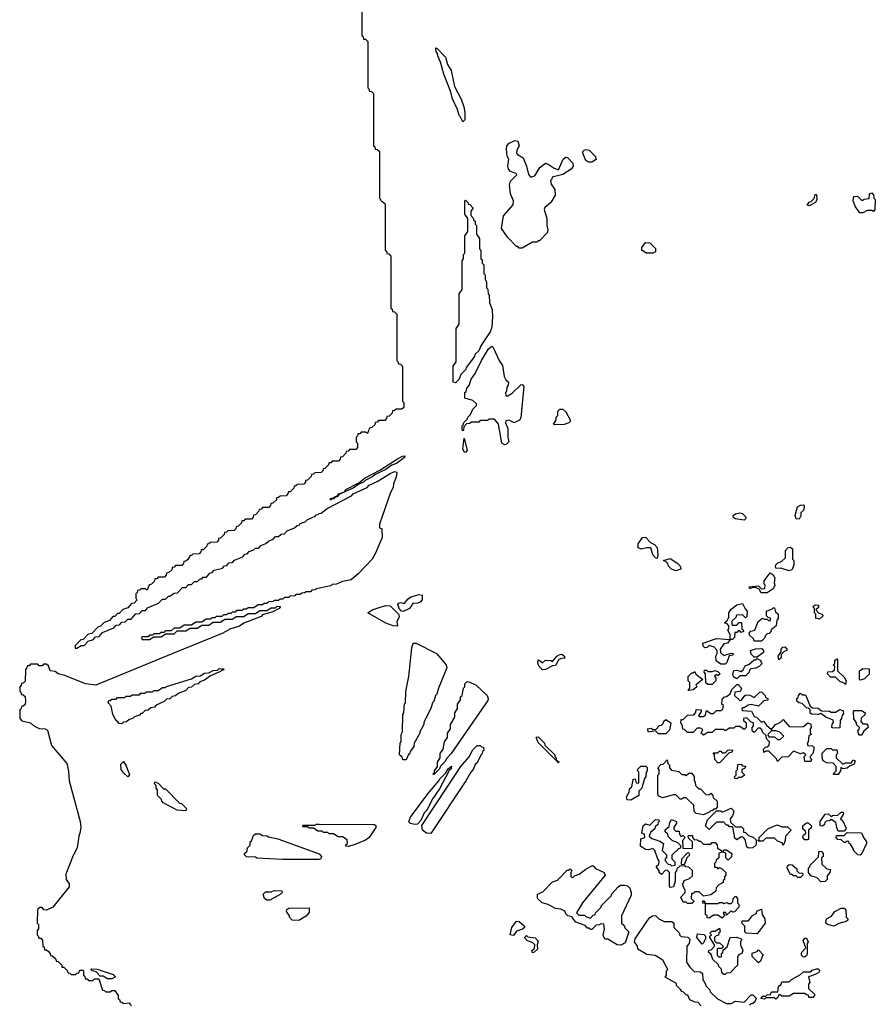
# Model space of a CAD drawing. Extents: x 2708302 to 2968450, y 494490 to 722710.
# Tile 27 of 256: x 2775630 to 2781530, y 610845 to 617635. Entities that reach past the tile are written whole.
import ezdxf

# ---------------------------------------------------------------- set-up
doc = ezdxf.new("R2010")
doc.units = 0

msp = doc.modelspace()

# ---------------------------------------------------------------- linework, layer by layer
at = {"layer": '0CON20XD'}
for points in [[(2777990, 617885), (2777990, 617525), (2777998.3, 617518.3), (2778001.7, 617501.7), (2778015, 617500), (2778030, 617485), (2778030, 617165), (2778038.3, 617158.3), (2778041.7, 617141.7), (2778055, 617140), (2778070, 617125), (2778070, 616765), (2778078.3, 616758.3), (2778081.7, 616741.7), (2778095, 616740), (2778110, 616725), (2778110, 616405), (2778118.3, 616398.3), (2778120, 616385), (2778135, 616380), (2778150, 616365), (2778150, 616045), (2778158.3, 616038.3), (2778161.7, 616021.7), (2778175, 616020), (2778190, 616005), (2778190, 615645), (2778198.3, 615638.3), (2778201.7, 615621.7), (2778215, 615620), (2778230, 615605), (2778230, 615285), (2778238.3, 615278.3), (2778241.7, 615261.7), (2778255, 615260), (2778270, 615245), (2778270, 615005), (2778280, 614995), (2778278.3, 614961.7), (2778265, 614950), (2778225, 614950), (2778215, 614940), (2778201.7, 614938.3), (2778198.3, 614921.7), (2778178.3, 614901.7), (2778161.7, 614898.3), (2778160, 614885), (2778148.3, 614871.7), (2778105, 614870), (2778095, 614860), (2778081.7, 614858.3), (2778078.3, 614841.7), (2778058.3, 614821.7), (2778041.7, 614818.3), (2778028.3, 614781.7), (2778015, 614790), (2777985, 614790), (2777975, 614780), (2777961.7, 614778.3), (2777960, 614765), (2777950, 614755), (2777950, 614725), (2777960, 614715), (2777960, 614685), (2777948.3, 614671.7), (2777905, 614670), (2777895, 614660), (2777881.7, 614658.3), (2777880, 614645), (2777855, 614620), (2777841.7, 614618.3), (2777840, 614605), (2777828.3, 614591.7), (2777785, 614590), (2777775, 614580), (2777761.7, 614578.3), (2777760, 614565), (2777735, 614540), (2777721.7, 614538.3), (2777720, 614525), (2777708.3, 614511.7), (2777665, 614510), (2777655, 614500), (2777641.7, 614498.3), (2777640, 614485), (2777615, 614460), (2777601.7, 614458.3), (2777600, 614445), (2777588.3, 614431.7), (2777545, 614430), (2777535, 614420), (2777521.7, 614418.3), (2777520, 614405), (2777495, 614380), (2777481.7, 614378.3), (2777480, 614365), (2777468.3, 614351.7), (2777425, 614350), (2777415, 614340), (2777401.7, 614338.3), (2777400, 614325), (2777375, 614300), (2777361.7, 614298.3), (2777360, 614285), (2777348.3, 614271.7), (2777305, 614270), (2777295, 614260), (2777281.7, 614258.3), (2777280, 614245), (2777255, 614220), (2777241.7, 614218.3), (2777240, 614205), (2777228.3, 614191.7), (2777185, 614190), (2777175, 614180), (2777161.7, 614178.3), (2777160, 614165), (2777135, 614140), (2777121.7, 614138.3), (2777120, 614125), (2777108.3, 614111.7), (2777065, 614110), (2777055, 614100), (2777041.7, 614098.3), (2777040, 614085), (2777015, 614060), (2777001.7, 614058.3), (2777000, 614045), (2776988.3, 614031.7), (2776945, 614030), (2776935, 614020), (2776921.7, 614018.3), (2776920, 614005), (2776895, 613980), (2776881.7, 613978.3), (2776880, 613965), (2776868.3, 613951.7), (2776825, 613950), (2776815, 613940), (2776805, 613940), (2776788.3, 613911.7), (2776775, 613900), (2776761.7, 613898.3), (2776760, 613885), (2776748.3, 613871.7), (2776705, 613870), (2776695, 613860), (2776681.7, 613858.3), (2776678.3, 613841.7), (2776658.3, 613821.7), (2776641.7, 613818.3), (2776640, 613805), (2776628.3, 613791.7), (2776585, 613790), (2776575, 613780), (2776561.7, 613778.3), (2776558.3, 613761.7), (2776538.3, 613741.7), (2776521.7, 613738.3), (2776508.3, 613701.7), (2776495, 613710), (2776465, 613710), (2776455, 613700), (2776441.7, 613698.3), (2776440, 613685), (2776430, 613675), (2776430, 613645), (2776438.3, 613631.7), (2776418.3, 613611.7), (2776401.7, 613608.3), (2776375, 613580), (2776341.7, 613568.3), (2776315, 613540), (2776305, 613540), (2776285, 613520), (2776271.7, 613518.3), (2776248.3, 613491.7), (2776211.7, 613478.3), (2776188.3, 613451.7), (2776171.7, 613448.3), (2776128.3, 613401.7), (2776101.7, 613398.3), (2776068.3, 613361.7), (2776051.7, 613358.3), (2776011.7, 613318.3), (2776011.7, 613301.7), (2776025, 613300), (2776055, 613320), (2776075, 613320), (2776101.7, 613348.3), (2776138.3, 613361.7), (2776151.7, 613378.3), (2776178.3, 613381.7), (2776201.7, 613408.3), (2776278.3, 613441.7), (2776295, 613460), (2776318.3, 613461.7), (2776335, 613480), (2776358.3, 613481.7), (2776375, 613500), (2776398.3, 613501.7), (2776431.7, 613538.3), (2776455, 613540), (2776475, 613560), (2776498.3, 613561.7), (2776511.7, 613578.3), (2776588.3, 613611.7), (2776615, 613640), (2776635, 613640), (2776655, 613660), (2776665, 613660), (2776695, 613680), (2776718.3, 613681.7), (2776751.7, 613718.3), (2776775, 613720), (2776795, 613740), (2776815, 613740), (2776835, 613760), (2776855, 613760), (2776875, 613780), (2776885, 613780), (2776895, 613790), (2776918.3, 613791.7), (2776941.7, 613818.3), (2776958.3, 613821.7), (2776971.7, 613838.3), (2777028.3, 613851.7), (2777041.7, 613868.3), (2777058.3, 613871.7), (2777071.7, 613888.3), (2777098.3, 613891.7), (2777111.7, 613908.3), (2777168.3, 613931.7), (2777181.7, 613948.3), (2777198.3, 613951.7), (2777211.7, 613968.3), (2777245, 613980), (2777255, 613990), (2777278.3, 613991.7), (2777291.7, 614008.3), (2777328.3, 614021.7), (2777345, 614040), (2777378.3, 614051.7), (2777395, 614070), (2777415, 614070), (2777433, 614087), (2777455, 614090), (2777475, 614110), (2777525, 614130), (2777543, 614147), (2777558.3, 614151.7), (2777565, 614160), (2777598.3, 614171.7), (2777613, 614187), (2777668.3, 614211.7), (2777675, 614220), (2777688.3, 614221.7), (2777695, 614230), (2777708.3, 614231.7), (2777750, 614265), (2777918.3, 614351.7), (2777930, 614365), (2778025, 614410), (2778040, 614425), (2778095, 614450), (2778183.9, 614506.1), (2778215, 614520), (2778230, 614515), (2778225, 614480), (2778206.7, 614435), (2778205, 614410), (2778187.5, 614375), (2778110, 614155), (2778111.7, 614131.7), (2778127.5, 614125), (2778128.8, 614065), (2778083.8, 613955), (2778060, 613915), (2777966.7, 613815), (2777915, 613773.3), (2777855, 613760), (2777815, 613742.5), (2777785, 613740), (2777775, 613730), (2777675, 613710), (2777667, 613703), (2777645, 613700), (2777635, 613690), (2777605, 613690), (2777595, 613682.5)], [(2778685, 616930), (2778668.3, 616968.3), (2778660, 616975), (2778650, 617015), (2778615, 617090), (2778601.7, 617141.7), (2778555, 617260), (2778531.7, 617341.7), (2778512.5, 617385), (2778511.7, 617401.7), (2778502.5, 617415), (2778500, 617435), (2778505, 617440), (2778567, 617377), (2778580, 617325), (2778606, 617285), (2778628, 617175), (2778675, 617087.5), (2778692.5, 617035), (2778700, 616995), (2778700, 616945), (2778685, 616930)], [(2779095, 616060), (2779075, 616060), (2779065, 616070), (2779055, 616070), (2778993.3, 616135), (2778953.3, 616195), (2778967.3, 616282.7), (2779032.5, 616357.5), (2779036, 616385), (2779014.5, 616434.5), (2779008.1, 616495), (2779015, 616521.2), (2779057.5, 616565), (2779052.5, 616575), (2779015, 616587.1), (2779000, 616605), (2778995.6, 616625), (2779004, 616674), (2778991.9, 616695), (2778985.7, 616745), (2778989.2, 616765), (2779005, 616783.8), (2779045, 616802.5), (2779065, 616796.7), (2779074.2, 616765), (2779058.8, 616735), (2779056.2, 616715), (2779062.5, 616705), (2779102.3, 616682.3), (2779125.6, 616625), (2779137.9, 616567.9), (2779155, 616550), (2779181.3, 616558.7), (2779215.8, 616615), (2779255, 616645.6), (2779281.2, 616635), (2779315, 616610), (2779345, 616600), (2779377, 616673), (2779395, 616687.5), (2779407.5, 616685), (2779443.3, 616645), (2779446.2, 616625), (2779433.3, 616605), (2779375, 616567.5), (2779301.7, 616548.3), (2779300, 616535), (2779290, 616525), (2779295, 616500), (2779320.8, 616465), (2779321.4, 616425), (2779292.5, 616375), (2779250.4, 616339.6), (2779245.5, 616325), (2779265.5, 616265), (2779265.6, 616215.6), (2779272.5, 616185), (2779267.5, 616165), (2779215, 616110), (2779205, 616110), (2779195, 616100), (2779165, 616100), (2779095, 616060)], [(2779575, 616652.5), (2779555, 616653.3), (2779534, 616665), (2779514, 616715), (2779514, 616725), (2779523.3, 616735), (2779535, 616739.2), (2779556.7, 616735), (2779597.5, 616695), (2779605, 616670), (2779575, 616652.5)], [(2781075, 616352.5), (2781060, 616355), (2781075, 616376.7), (2781088.3, 616381.7), (2781108.3, 616401.7), (2781115, 616430), (2781125, 616430), (2781126.7, 616395), (2781116.7, 616375), (2781075, 616352.5)], [(2781445, 616303.3), (2781423.6, 616303.6), (2781393.3, 616345), (2781377.5, 616385), (2781382.5, 616415), (2781407, 616417), (2781435, 616390), (2781445, 616390), (2781453, 616397), (2781488.3, 616401.7), (2781490, 616435), (2781505, 616440), (2781518.3, 616428.3), (2781520, 616405), (2781530, 616395), (2781527.5, 616325), (2781517, 616313), (2781505, 616320), (2781475, 616320), (2781445, 616303.3)], [(2778635, 615130), (2778620, 615135), (2778620, 615245), (2778640, 615275), (2778640, 615505), (2778660, 615535), (2778660, 615745), (2778680, 615775), (2778680, 615975), (2778690, 615985), (2778690, 616015), (2778700, 616025), (2778700, 616145), (2778720, 616175), (2778720, 616265), (2778700, 616295), (2778700, 616385), (2778705, 616390), (2778720, 616375), (2778721.7, 616361.7), (2778735, 616360), (2778756.7, 616335), (2778740, 616315), (2778740, 616285), (2778760, 616265), (2778760, 616255), (2778770, 616245), (2778770, 616225), (2778780, 616215), (2778780, 616155), (2778800, 616125), (2778800, 616055), (2778810, 616045), (2778810, 615985), (2778818.3, 615978.3), (2778820, 615955), (2778830, 615945), (2778830, 615885), (2778840, 615875), (2778840, 615845), (2778850, 615825), (2778850, 615785), (2778857, 615777), (2778860, 615745), (2778867.5, 615735), (2778870, 615685), (2778887.5, 615635), (2778890, 615585), (2778886, 615515), (2778875, 615482.5), (2778810, 615385), (2778795, 615352.5), (2778771.7, 615328.3), (2778765, 615310), (2778711.7, 615238.3), (2778705, 615220), (2778671.7, 615188.3), (2778660, 615155), (2778635, 615130)], [(2779995, 616024), (2779950, 616025), (2779920, 616045), (2779920, 616065), (2779945, 616097.5), (2779976.1, 616096.1), (2780015, 616056.7), (2780013.3, 616035), (2779995, 616024)], [(2778975, 614704.2), (2778955.8, 614715.8), (2778932.5, 614845), (2778905, 614880), (2778865, 614880), (2778855, 614870), (2778805, 614870), (2778795, 614860), (2778745, 614860), (2778735, 614850), (2778711.7, 614848.3), (2778691.7, 614828.3), (2778690, 614805), (2778685, 614800), (2778680, 614805), (2778680, 614835), (2778688.3, 614841.7), (2778691.7, 614858.3), (2778718.3, 614881.7), (2778720, 614895), (2778738.3, 614911.7), (2778755, 614950), (2778780, 614975), (2778780, 614985), (2778755, 615010), (2778700, 615025), (2778700, 615065), (2778708.3, 615071.7), (2778712.5, 615095), (2778728.3, 615111.7), (2778742.5, 615155), (2778770, 615195), (2778813.8, 615285), (2778863.8, 615365), (2778885, 615383.3), (2778895.8, 615375), (2778936.9, 615285), (2778959.8, 615249.8), (2778971.2, 615175), (2778981.7, 615151.7), (2779000, 615135), (2778997.5, 615115), (2778988.3, 615101.7), (2778986.7, 615073.3), (2778980, 615065), (2778981.7, 615041.7), (2778995, 615040), (2779025, 615060), (2779085, 615117.5), (2779095, 615120), (2779106.1, 615106.1), (2779085, 614890), (2779075.8, 614874.2), (2779045, 614858), (2779035, 614856.7), (2779005, 614872.5), (2778981.7, 614868.3), (2778980, 614855), (2778996.7, 614815), (2778996.2, 614755), (2779003.3, 614725), (2778985, 614706.2), (2778975, 614704.2)], [(2779315, 614840), (2779310, 614845), (2779330, 614875), (2779330, 614895), (2779340, 614905), (2779340, 614935), (2779355, 614950), (2779375, 614950), (2779395, 614930), (2779425.7, 614875), (2779425, 614863.3), (2779416.7, 614855), (2779385, 614844), (2779315, 614840)], [(2778705, 614650), (2778694.4, 614654.4), (2778686.7, 614675), (2778695, 614750), (2778715.8, 614665), (2778705, 614650)], [(2777775, 614322.5), (2777770, 614325), (2777780, 614335), (2777800, 614340), (2777803.3, 614346.7), (2777820, 614350), (2777830, 614365), (2777870, 614380), (2777880, 614395), (2777968.3, 614441.7), (2778012.5, 614475), (2778112.5, 614527.5), (2778234.3, 614605.7), (2778270, 614625), (2778286.2, 614626.2), (2778282.5, 614615), (2778227.5, 614575), (2778195, 614562.5), (2778155, 614533.3), (2778081.7, 614498.3), (2778066.1, 614483.9), (2778011.7, 614458.3), (2778000, 614445), (2777967.5, 614432.5), (2777930, 614405), (2777830, 614360), (2777820, 614345), (2777800, 614340), (2777795, 614330), (2777780, 614330), (2777775, 614322.5)], [(2780625, 614184), (2780563, 614193), (2780551.7, 614201.7), (2780550, 614215), (2780565, 614227.5), (2780595, 614233.3), (2780615, 614230), (2780636.7, 614205), (2780636.7, 614195), (2780625, 614184)], [(2781005, 614190), (2780985, 614192.5), (2780976.7, 614215), (2780993.3, 614275), (2781015, 614287.5), (2781035, 614290), (2781040, 614285), (2781036.7, 614255), (2781017.5, 614235), (2781016.4, 614213.6), (2781005, 614190)], [(2780025, 613920), (2780015, 613923.3), (2779996.2, 613945), (2779982.5, 613992.5), (2779955, 613993.3), (2779915, 613982.9), (2779893.7, 613993.7), (2779895, 614020), (2779925, 614064), (2779945.5, 614065.5), (2779978.8, 614028.8), (2780006.7, 614015), (2780025.7, 613995.7), (2780031.2, 613945), (2780025, 613920)], [(2780935, 613833.3), (2780885, 613850), (2780845, 613852.5), (2780842.5, 613865), (2780843.3, 613875), (2780855, 613887.5), (2780885, 613900), (2780910, 613925), (2780910, 613975), (2780930, 613995), (2780945, 613997.5), (2780960, 613985), (2780960, 613915), (2780967.5, 613905), (2780967.5, 613875), (2780956.1, 613843.9), (2780935, 613833.3)], [(2780155, 613834.2), (2780123.8, 613845), (2780106.2, 613865), (2780095, 613892.5), (2780070, 613905), (2780115, 613920), (2780167.5, 613885), (2780187.5, 613865), (2780190, 613845), (2780155, 613834.2)], [(2780785, 613682.5), (2780743, 613683), (2780728.3, 613708.3), (2780705, 613720), (2780685, 613720), (2780665, 613710), (2780660, 613725), (2780725, 613730), (2780745, 613710), (2780768.3, 613711.7), (2780770, 613735), (2780763, 613743), (2780762.5, 613765), (2780805, 613820), (2780826.4, 613806.4), (2780836.4, 613786.4), (2780832.5, 613752.5), (2780837.5, 613735), (2780825, 613710), (2780785, 613682.5)], [(2777595, 613682.5), (2777575, 613680), (2777565, 613670), (2777535, 613670), (2777527, 613663), (2777495, 613660), (2777485, 613650), (2777455, 613650), (2777445, 613640), (2777425, 613640), (2777415, 613630), (2777385, 613630), (2777377, 613623), (2777345, 613620), (2777335, 613610), (2777315, 613610), (2777305, 613600), (2777275, 613600), (2777245, 613580), (2777205, 613580), (2777195, 613570), (2777175, 613570), (2777165, 613560), (2777125, 613560), (2777115, 613550), (2777095, 613550), (2777085, 613540), (2777065, 613540), (2777055, 613530), (2777035, 613530), (2777025, 613520), (2776985, 613520), (2776975, 613510), (2776955, 613510), (2776945, 613500), (2776915, 613500), (2776885, 613480), (2776845, 613480), (2776815, 613460), (2776765, 613460), (2776735, 613440), (2776695, 613440), (2776675, 613420), (2776635, 613420), (2776625, 613410), (2776605, 613410), (2776595, 613400), (2776555, 613400), (2776545, 613390), (2776525, 613390), (2776515, 613380), (2776475, 613380), (2776470, 613375), (2776475, 613360), (2776525, 613360), (2776555, 613380), (2776605, 613380), (2776635, 613400), (2776695, 613400), (2776715, 613420), (2776775, 613420), (2776805, 613440), (2776855, 613440), (2776885, 613460), (2776935, 613460), (2776965, 613480), (2777015, 613480), (2777045, 613500), (2777095, 613500), (2777125, 613520), (2777175, 613520), (2777205, 613540), (2777255, 613540), (2777285, 613560), (2777335, 613560), (2777365, 613580), (2777395, 613580), (2777405, 613590), (2777428.3, 613588.3), (2777420, 613575), (2777375, 613552.5), (2777305, 613530), (2777295, 613520), (2777175, 613472.5), (2777145, 613453.3), (2777078.3, 613431.7), (2777030, 613405), (2776685, 613263.8), (2776154.1, 613045.9), (2776084.6, 613054.6), (2775941.4, 613111.4), (2775895, 613124.2), (2775875, 613140), (2775840, 613145), (2775828.3, 613178.3), (2775815, 613190), (2775795, 613190), (2775785, 613180), (2775765, 613180), (2775755, 613190), (2775705, 613190), (2775695, 613180), (2775681.7, 613178.3), (2775680, 613165), (2775670, 613155), (2775667, 613073), (2775655, 613060), (2775641.7, 613058.3), (2775640, 613045), (2775630, 613035), (2775630, 613005), (2775638.3, 612998.3), (2775641.7, 612981.7), (2775655, 612980), (2775667, 612967), (2775670, 612935), (2775668.3, 612911.7), (2775655, 612900), (2775641.7, 612898.3), (2775640, 612885), (2775630, 612875), (2775630, 612815), (2775645, 612800), (2775705, 612786), (2775726.4, 612766.4), (2775765, 612746.9), (2775805, 612745.7), (2775821.2, 612735), (2775848.8, 612628.8), (2775954, 612505), (2775966.4, 612453.6), (2775971.2, 612385), (2776046.7, 612105), (2776051.2, 612065), (2776045.6, 612025), (2776037.5, 612005), (2776026, 611925), (2775998.3, 611871.7), (2775948.3, 611741.7), (2775950, 611705), (2775970, 611675), (2775970, 611655), (2775857.5, 611515), (2775815, 611494.2), (2775797.5, 611497.5), (2775785, 611512.5), (2775768.3, 611511.7), (2775751.7, 611498.3), (2775750, 611405), (2775760, 611395), (2775760, 611365), (2775750, 611355), (2775750, 611325), (2775758.3, 611318.3), (2775761.7, 611301.7), (2775775, 611300), (2775788.3, 611288.3), (2775790, 611245), (2775798.3, 611238.3), (2775801.7, 611221.7), (2775815, 611220), (2775828.3, 611208.3), (2775840, 611195), (2775841.7, 611181.7), (2775855, 611180), (2775868.3, 611168.3), (2775880, 611155), (2775881.7, 611141.7), (2775895, 611140), (2775920, 611115), (2775921.7, 611101.7), (2775935, 611100), (2775960, 611075), (2775961.7, 611061.7), (2775975, 611060), (2775985, 611050), (2776015, 611050), (2776025, 611060), (2776038.3, 611061.7), (2776045, 611080), (2776065, 611080), (2776070, 611075), (2776070, 611045), (2776078.3, 611038.3), (2776081.7, 611021.7), (2776095, 611020), (2776105, 611010), (2776135, 611010), (2776145, 611020), (2776175, 611020), (2776201.7, 610941.7), (2776215, 610940), (2776225, 610930), (2776255, 610930), (2776265, 610940), (2776285, 610940), (2776310, 610905), (2776310, 610885), (2776318.3, 610878.3), (2776321.7, 610861.7), (2776335, 610860), (2776345, 610850), (2776390, 610855), (2776390, 610845), (2776400, 610835)], [(2778275, 613553.8), (2778262.5, 613555), (2778246.7, 613575), (2778237, 613603), (2778240.5, 613609.5), (2778255, 613616), (2778281.7, 613608.3), (2778308.3, 613641.7), (2778326.1, 613653.9), (2778385, 613670), (2778406.2, 613666.2), (2778405.8, 613635), (2778391.7, 613618.3), (2778375, 613610.8), (2778341.7, 613608.3), (2778317.5, 613575), (2778275, 613553.8)], [(2778235, 613452.5), (2778205, 613454), (2778155, 613473.8), (2778030, 613545), (2778060, 613565), (2778115, 613584), (2778155, 613595.7), (2778185, 613593.8), (2778243.9, 613533.9), (2778246, 613515), (2778231.2, 613485), (2778235, 613452.5)], [(2780495, 613190), (2780465, 613190), (2780433, 613213), (2780430, 613245), (2780440, 613265), (2780440, 613285), (2780418.3, 613308.3), (2780385, 613320), (2780370, 613305), (2780355, 613302.5), (2780342.5, 613315), (2780340, 613335), (2780435, 613366.7), (2780530, 613360), (2780530, 613395), (2780513.3, 613425), (2780520, 613435), (2780520, 613455), (2780508.3, 613468.3), (2780490, 613475), (2780508.3, 613491.7), (2780520, 613515), (2780520, 613545), (2780535, 613570), (2780575, 613600), (2780615, 613610), (2780631.7, 613571.7), (2780647.5, 613555), (2780645, 613520), (2780635, 613510), (2780615, 613530), (2780571.7, 613528.3), (2780568.3, 613511.7), (2780541.7, 613488.3), (2780540, 613465), (2780545, 613460), (2780575, 613460), (2780591.7, 613478.3), (2780608.3, 613478.3), (2780610, 613435), (2780618.3, 613428.3), (2780620, 613415), (2780605, 613410), (2780595, 613420), (2780585, 613420), (2780575, 613410), (2780561.7, 613408.3), (2780560, 613375), (2780545, 613360), (2780530, 613360), (2780510, 613335), (2780485, 613330), (2780460, 613295), (2780461.7, 613271.7), (2780485, 613250), (2780535, 613267.5), (2780550, 613265), (2780547, 613253), (2780521.7, 613248.3), (2780507, 613203), (2780495, 613190)], [(2780745, 613350), (2780695, 613350), (2780690, 613365), (2780661.7, 613391.7), (2780660, 613405), (2780672.5, 613417.5), (2780700, 613425), (2780722.5, 613485), (2780751.7, 613508.3), (2780765, 613500), (2780785, 613500), (2780795, 613490), (2780808.3, 613491.7), (2780808.3, 613508.3), (2780791.7, 613511.7), (2780780, 613525), (2780780, 613555), (2780818.3, 613571.7), (2780825, 613580), (2780835, 613580), (2780841.7, 613551.7), (2780860, 613535), (2780860, 613505), (2780850, 613495), (2780847.5, 613455), (2780811.7, 613428.3), (2780810, 613415), (2780798.3, 613401.7), (2780785, 613400), (2780771.7, 613388.3), (2780765, 613370), (2780745, 613350)], [(2781145, 613500), (2781120, 613505), (2781120, 613535), (2781110, 613545), (2781110, 613575), (2781100, 613585), (2781115, 613600), (2781138.3, 613598.3), (2781138.3, 613581.7), (2781120, 613565), (2781141.7, 613541.7), (2781158.3, 613538.3), (2781170, 613525), (2781145, 613500)], [(2778295, 612530), (2778271.7, 612531.7), (2778268.3, 612548.3), (2778250, 612565), (2778252.5, 612645), (2778260, 612655), (2778260, 612705), (2778270, 612725), (2778273, 612843), (2778280, 612855), (2778283.6, 612916.4), (2778290, 612925), (2778293, 613003), (2778312.5, 613105), (2778333, 613303), (2778342.5, 613335), (2778363.8, 613336.2), (2778503.8, 613265), (2778571.2, 613185), (2778576.2, 613165), (2778517.5, 613025), (2778505.9, 612984.1), (2778497.5, 612975), (2778485.9, 612934.1), (2778477.5, 612925), (2778465.9, 612884.1), (2778420, 612795), (2778415, 612770), (2778390, 612725), (2778390, 612715), (2778350, 612645), (2778347, 612623), (2778321.7, 612588.3), (2778320, 612575), (2778311.7, 612568.3), (2778295, 612530)], [(2780715, 613240), (2780695, 613240), (2780675, 613260), (2780670, 613285), (2780705, 613297.5), (2780748.3, 613298.3), (2780760, 613285), (2780758.3, 613271.7), (2780715, 613240)], [(2780865, 613220), (2780860, 613245), (2780880, 613275), (2780880, 613295), (2780891.7, 613308.3), (2780905, 613310), (2780920, 613295), (2780920, 613285), (2780901.7, 613278.3), (2780881.7, 613258.3), (2780880, 613235), (2780865, 613220)], [(2779235, 613152.5), (2779212.5, 613175), (2779202.5, 613195), (2779205, 613220), (2779217, 613217), (2779235, 613200), (2779255, 613217.5), (2779293, 613217), (2779305, 613210), (2779333.3, 613245), (2779350, 613255), (2779365, 613260), (2779385, 613247.5), (2779388.3, 613231.7), (2779365, 613230), (2779348.3, 613221.7), (2779325, 613182.5), (2779305, 613180), (2779255, 613153.3), (2779235, 613152.5)], [(2780575, 613090), (2780553, 613103), (2780547.5, 613125), (2780553.8, 613146.2), (2780575, 613150), (2780605, 613140), (2780618.3, 613151.7), (2780631.7, 613178.3), (2780660, 613190), (2780695, 613220), (2780705, 613220), (2780715, 613230), (2780740, 613215), (2780740, 613205), (2780750, 613195), (2780730, 613175), (2780707, 613163), (2780671.7, 613158.3), (2780661.7, 613148.3), (2780660, 613135), (2780635, 613110), (2780595, 613110), (2780575, 613090)], [(2781325, 613050), (2781315, 613060), (2781285, 613070), (2781255, 613100), (2781221.7, 613101.7), (2781200, 613125), (2781201.7, 613138.3), (2781235, 613140), (2781248.3, 613151.7), (2781250, 613175), (2781240, 613185), (2781250, 613195), (2781250, 613215), (2781265, 613227.5), (2781270, 613225), (2781270, 613145), (2781315, 613100), (2781330, 613075), (2781325, 613050)], [(2776335, 612780), (2776315, 612782.5), (2776286.8, 612816.8), (2776272.9, 612845), (2776261.7, 612901.7), (2776240, 612925), (2776245, 612940), (2776255, 612940), (2776265, 612950), (2776295, 612950), (2776305, 612960), (2776355, 612960), (2776365, 612970), (2776395, 612970), (2776405, 612980), (2776455, 612980), (2776465, 612990), (2776495, 612990), (2776505, 613000), (2776545, 613000), (2776555, 613010), (2776585, 613010), (2776615, 613030), (2776635, 613030), (2776643, 613037), (2776815, 613090), (2776845, 613107.5), (2776875, 613110), (2776905, 613127.5), (2776935, 613130), (2776965, 613147.5), (2776995, 613150), (2777005, 613160), (2777038.3, 613158.3), (2777035, 613150), (2777025, 613150), (2777015, 613140), (2776945, 613110), (2776905, 613080), (2776871.7, 613068.3), (2776860, 613055), (2776835, 613050), (2776815, 613032.5), (2776795, 613030), (2776775, 613010), (2776721.7, 612988.3), (2776705, 612972.5), (2776681.7, 612968.3), (2776665, 612952.5), (2776641.7, 612948.3), (2776627, 612933), (2776571.7, 612908.3), (2776560, 612895), (2776535, 612890), (2776515, 612872.5), (2776495, 612870), (2776475, 612850), (2776465, 612850), (2776455, 612840), (2776421.7, 612828.3), (2776410, 612815), (2776385, 612810), (2776367, 612793), (2776345, 612790), (2776335, 612780)], [(2780245, 613010), (2780240, 613015), (2780250, 613025), (2780250, 613065), (2780240, 613075), (2780240, 613105), (2780265, 613130), (2780275, 613130), (2780285, 613140), (2780291.7, 613121.7), (2780340, 613085), (2780291.7, 613048.3), (2780300, 613035), (2780275, 613012.5), (2780245, 613010)], [(2780405, 613050), (2780375, 613050), (2780361.7, 613061.7), (2780360, 613125), (2780350, 613135), (2780351.7, 613148.3), (2780365, 613150), (2780375, 613140), (2780405, 613140), (2780425, 613147.5), (2780445, 613140), (2780460, 613125), (2780445, 613110), (2780435, 613120), (2780421.7, 613108.3), (2780430, 613095), (2780430, 613075), (2780405, 613050)], [(2781425, 613080), (2781420, 613085), (2781420, 613145), (2781445, 613160), (2781488.3, 613158.3), (2781488.3, 613121.7), (2781455, 613090), (2781435, 613082.5), (2781425, 613080)], [(2778485, 612430), (2778480, 612435), (2778490, 612440), (2778490, 612455), (2778510, 612485), (2778510, 612515), (2778530, 612545), (2778530, 612575), (2778550, 612605), (2778560, 612655), (2778580, 612685), (2778580, 612715), (2778600, 612745), (2778600, 612775), (2778630, 612825), (2778630, 612855), (2778650, 612885), (2778650, 612915), (2778670, 612945), (2778670, 612965), (2778680, 612975), (2778690, 613025), (2778700, 613035), (2778700, 613055), (2778715, 613070), (2778735, 613067.5), (2778776.7, 613045), (2778854.2, 612975), (2778861.4, 612955), (2778858.9, 612941.1), (2778605.8, 612574.2), (2778570, 612535), (2778565, 612520), (2778531.7, 612488.3), (2778525, 612470), (2778485, 612430)], [(2781085, 612520), (2781045, 612520), (2781040, 612555), (2781050, 612565), (2781035, 612580), (2781015, 612572.5), (2780965, 612590), (2780928.3, 612551.7), (2780885, 612550), (2780855, 612520), (2780848.3, 612538.3), (2780795, 612590), (2780775, 612590), (2780761.7, 612581.7), (2780760, 612605), (2780771.7, 612618.3), (2780785, 612620), (2780798.3, 612631.7), (2780800, 612655), (2780780, 612675), (2780778.3, 612698.3), (2780751.7, 612721.7), (2780750, 612735), (2780738.3, 612748.3), (2780721.7, 612748.3), (2780695, 612720), (2780681.7, 612731.7), (2780680, 612755), (2780690, 612765), (2780690, 612785), (2780675, 612790), (2780645, 612820), (2780620, 612815), (2780621.7, 612801.7), (2780640, 612785), (2780640, 612755), (2780625, 612740), (2780595, 612760), (2780565, 612760), (2780555, 612750), (2780525, 612750), (2780495, 612730), (2780485, 612740), (2780425, 612740), (2780405, 612720), (2780375, 612720), (2780345, 612700), (2780330, 612715), (2780340, 612740), (2780325, 612750), (2780301.7, 612748.3), (2780275, 612720), (2780235, 612720), (2780215, 612740), (2780201.7, 612741.7), (2780200, 612765), (2780190, 612785), (2780191.7, 612808.3), (2780205, 612810), (2780235, 612840), (2780278.3, 612841.7), (2780291.7, 612858.3), (2780295, 612877.5), (2780330, 612875), (2780330, 612865), (2780310, 612835), (2780315, 612830), (2780345, 612830), (2780358.3, 612841.7), (2780365, 612870), (2780395, 612850), (2780415, 612850), (2780435, 612870), (2780465, 612870), (2780479.3, 612880.7), (2780482.5, 612905), (2780472.5, 612915), (2780473, 612947), (2780490, 612965), (2780505, 612967.5), (2780530, 612985), (2780540, 613015), (2780575, 613050), (2780585, 613050), (2780607.5, 613025), (2780597, 613003), (2780561.7, 612998.3), (2780560, 612975), (2780595, 612940), (2780608.3, 612941.7), (2780633.3, 612976.7), (2780645, 612980), (2780665, 612977.5), (2780695, 612960), (2780735, 613000), (2780748.3, 612998.3), (2780770, 612975), (2780771.7, 612961.7), (2780790, 612955), (2780788.3, 612941.7), (2780761.7, 612938.3), (2780725, 612900), (2780675, 612912.5), (2780653, 612907), (2780625, 612890), (2780615, 612890), (2780610, 612885), (2780611.7, 612871.7), (2780676.7, 612866.7), (2780695, 612830), (2780710, 612825), (2780745, 612790), (2780758.3, 612798.3), (2780780, 612770), (2780815, 612740), (2780842.5, 612775), (2780875, 612787.5), (2780895, 612810), (2780938.3, 612758.3), (2781035, 612760), (2781065, 612786.7), (2781085, 612777.5), (2781087.5, 612755), (2781080, 612745), (2781080, 612715), (2781090, 612705), (2781071.7, 612698.3), (2781067.5, 612655), (2781060, 612645), (2781065, 612630), (2781096.4, 612626.4), (2781107.5, 612615), (2781100, 612575), (2781080, 612555), (2781080, 612545), (2781090, 612535), (2781085, 612520)], [(2781245, 612750), (2781230, 612755), (2781233, 612777), (2781241.7, 612788.3), (2781240, 612805), (2781190, 612825), (2781155, 612850), (2781135, 612842.5), (2781090, 612845), (2781081.7, 612851.7), (2781080, 612875), (2781068.3, 612888.3), (2781055, 612890), (2781025, 612920), (2781003, 612923), (2780990, 612935), (2780990, 612955), (2780998.3, 612961.7), (2781000, 612975), (2781015, 612990), (2781025, 612980), (2781048.3, 612978.3), (2781081.7, 612901.7), (2781095, 612890), (2781135, 612887.5), (2781158.3, 612868.3), (2781215, 612867.5), (2781225, 612860), (2781255, 612860), (2781285, 612877.5), (2781308.3, 612868.3), (2781310, 612845), (2781301.7, 612838.3), (2781297.5, 612815), (2781288.3, 612801.7), (2781285, 612752.5), (2781245, 612750)], [(2781435, 612700), (2781421.7, 612701.7), (2781413, 612713), (2781410, 612735), (2781418.3, 612741.7), (2781420, 612755), (2781400, 612775), (2781400, 612785), (2781383, 612813), (2781380, 612865), (2781385, 612870), (2781435, 612870), (2781460, 612855), (2781458.3, 612841.7), (2781431.7, 612818.3), (2781430, 612795), (2781445, 612780), (2781468.3, 612778.3), (2781478.3, 612768.3), (2781480, 612755), (2781451.7, 612728.3), (2781435, 612700)], [(2780085, 612710), (2780035, 612710), (2780015, 612730), (2779965, 612722.5), (2779960, 612745), (2779985, 612750), (2779995, 612740), (2780018.3, 612741.7), (2780041.7, 612768.3), (2780055, 612770), (2780068.3, 612781.7), (2780071.7, 612798.3), (2780085, 612810), (2780120, 612785), (2780110, 612735), (2780085, 612710)], [(2780875, 612670), (2780900, 612695), (2780871.7, 612721.7), (2780845, 612730), (2780815, 612730), (2780790, 612705), (2780795, 612690), (2780835, 612690), (2780855, 612670), (2780875, 612670)], [(2779345, 612510), (2779205, 612650), (2779191.7, 612688.3), (2779205, 612690), (2779250, 612645), (2779251.7, 612631.7), (2779320, 612565), (2779320, 612555), (2779330, 612545), (2779330, 612530), (2779350, 612515), (2779345, 612510)], [(2778465, 612023.3), (2778435, 612024.2), (2778406.7, 612045), (2778403, 612077), (2778672.5, 612485), (2778728.3, 612551.7), (2778755, 612600), (2778785, 612630), (2778805, 612630), (2778815, 612620), (2778828.3, 612618.3), (2778830, 612595), (2778821.7, 612588.3), (2778820, 612575), (2778811.7, 612568.3), (2778785, 612510), (2778771.7, 612498.3), (2778757.5, 612465), (2778740, 612445), (2778706.7, 612385), (2778465, 612023.3)], [(2780455, 612510), (2780445, 612510), (2780423, 612533), (2780420, 612565), (2780411.7, 612578.3), (2780445, 612580), (2780455, 612590), (2780465, 612590), (2780475, 612580), (2780495, 612580), (2780515, 612600), (2780548.3, 612598.3), (2780538.3, 612581.7), (2780521.7, 612578.3), (2780455, 612510)], [(2781275, 612430), (2781245, 612430), (2781240, 612435), (2781260, 612455), (2781260, 612485), (2781238.3, 612508.3), (2781195, 612510), (2781170, 612525), (2781162.5, 612545), (2781163, 612577), (2781195, 612610), (2781225, 612610), (2781235, 612600), (2781265, 612600), (2781270, 612575), (2781260, 612565), (2781260, 612545), (2781305, 612500), (2781325, 612510), (2781365, 612510), (2781375, 612530), (2781390, 612525), (2781385, 612500), (2781351.7, 612488.3), (2781335, 612472.5), (2781305, 612470), (2781291.7, 612478.3), (2781290, 612455), (2781275, 612430)], [(2780345, 612152.5), (2780295, 612160), (2780280, 612175), (2780278.3, 612218.3), (2780225, 612270), (2780205, 612270), (2780195, 612260), (2780185, 612260), (2780155, 612290), (2780135, 612290), (2780065, 612270), (2780035, 612280), (2780030, 612295), (2780030, 612425), (2780040, 612435), (2780040, 612465), (2780030, 612475), (2780051.7, 612498.3), (2780068.3, 612501.7), (2780095, 612530), (2780100, 612505), (2780110, 612495), (2780110, 612475), (2780125, 612460), (2780175, 612450), (2780195, 612430), (2780215, 612430), (2780225, 612422.5), (2780245, 612440), (2780265, 612440), (2780280, 612415), (2780280, 612385), (2780287, 612377), (2780290, 612355), (2780301.7, 612341.7), (2780315, 612330), (2780325, 612330), (2780361.7, 612291.7), (2780385, 612290), (2780395, 612300), (2780410, 612285), (2780411.7, 612271.7), (2780440, 612245), (2780440, 612205), (2780428.3, 612191.7), (2780415, 612190), (2780408.3, 612181.7), (2780395, 612180), (2780388.3, 612171.7), (2780345, 612152.5)], [(2776375, 612414), (2776345, 612441.2), (2776330.8, 612465), (2776328.3, 612501.7), (2776345, 612520), (2776365, 612490), (2776386.4, 612426.4), (2776375, 612414)], [(2778355, 612084.3), (2778325, 612092.5), (2778314.5, 612104.5), (2778326, 612135), (2778444.2, 612295.8), (2778522.5, 612387.5), (2778525, 612397.5), (2778568.3, 612441.7), (2778585, 612470), (2778608.3, 612488.3), (2778605, 612470), (2778591.7, 612458.3), (2778525, 612330), (2778480, 612265), (2778437, 612183), (2778420, 612165), (2778397, 612113), (2778372.5, 612087.5), (2778355, 612084.3)], [(2779845, 612252.5), (2779820, 612255), (2779813.3, 612275), (2779831.7, 612308.3), (2779835, 612330), (2779850, 612345), (2779860, 612395), (2779875, 612400), (2779881.7, 612371.7), (2779895, 612370), (2779900, 612375), (2779900, 612445), (2779891.7, 612451.7), (2779890, 612465), (2779913.6, 612486.4), (2779946.7, 612486.7), (2779957, 612477), (2779957.5, 612455), (2779950, 612445), (2779947.5, 612415), (2779938.3, 612401.7), (2779920, 612335), (2779900, 612315), (2779900, 612285), (2779845, 612252.5)], [(2780575, 612400), (2780561.7, 612401.7), (2780560, 612415), (2780570, 612425), (2780570, 612455), (2780580, 612465), (2780581.7, 612498.3), (2780605, 612500), (2780615, 612490), (2780638.3, 612488.3), (2780628.3, 612471.7), (2780610, 612465), (2780610, 612445), (2780630, 612425), (2780605, 612410), (2780585, 612410), (2780575, 612400)], [(2776775, 612180), (2776715, 612184.3), (2776620, 612235), (2776610, 612245), (2776608.3, 612258.3), (2776580, 612285), (2776580, 612325), (2776570, 612335), (2776570, 612355), (2776560, 612365), (2776561.7, 612378.3), (2776585, 612370), (2776621.7, 612331.7), (2776635, 612330), (2776731.7, 612231.7), (2776745, 612230), (2776780, 612195), (2776775, 612180)], [(2780655, 611922.5), (2780645, 611930), (2780631.7, 611981.7), (2780618.3, 611998.3), (2780605, 612000), (2780575, 611980), (2780561.7, 611991.7), (2780548.3, 612068.3), (2780525, 612070), (2780515, 612080), (2780505, 612080), (2780485, 612100), (2780435, 612100), (2780385, 612050), (2780360, 612075), (2780373, 612117), (2780435, 612180), (2780465, 612180), (2780475, 612170), (2780537, 612197), (2780551.7, 612181.7), (2780552.5, 612165), (2780546.2, 612143.8), (2780530, 612125), (2780531.7, 612101.7), (2780565, 612070), (2780608.3, 612068.3), (2780620, 612055), (2780621.7, 612031.7), (2780635, 612030), (2780655, 612010), (2780688.3, 611998.3), (2780708.3, 611978.3), (2780707.5, 611945), (2780685, 611923.3), (2780655, 611922.5)], [(2780265, 611540), (2780235, 611540), (2780225, 611550), (2780205, 611550), (2780190, 611585), (2780220, 611615), (2780220, 611635), (2780211.7, 611641.7), (2780200, 611675), (2780208.3, 611681.7), (2780211.7, 611698.3), (2780248.3, 611711.7), (2780268.3, 611731.7), (2780268.3, 611768.3), (2780245, 611790), (2780223, 611793), (2780215, 611800), (2780181.7, 611798.3), (2780161.7, 611778.3), (2780160, 611765), (2780150, 611755), (2780150, 611695), (2780137.5, 611655), (2780115, 611650), (2780110, 611655), (2780110, 611755), (2780095, 611770), (2780081.7, 611768.3), (2780055, 611740), (2780040, 611755), (2780040, 611765), (2780020, 611795), (2780038.3, 611811.7), (2780040, 611835), (2780030, 611845), (2780010, 611905), (2779995, 611920), (2779965, 611910), (2779945, 611912.5), (2779910, 611935), (2779913, 611987), (2779940, 611995), (2779938.3, 612018.3), (2779920, 612025), (2779930, 612075), (2779945, 612090), (2779975, 612080), (2780015, 612120), (2780038.3, 612118.3), (2780040, 612105), (2780031.7, 612098.3), (2780030, 612085), (2780011.7, 612068.3), (2780010, 612055), (2779980, 612030), (2779970, 612005), (2779988.3, 611988.3), (2780045, 611970), (2780070, 611955), (2780060, 611905), (2780090, 611875), (2780090, 611855), (2780081.7, 611848.3), (2780080, 611835), (2780101.7, 611811.7), (2780115, 611810), (2780125, 611800), (2780150, 611805), (2780150, 611825), (2780130, 611845), (2780130, 611875), (2780175, 611920), (2780190, 611925), (2780188.3, 611938.3), (2780168.3, 611958.3), (2780130, 611975), (2780101.7, 612001.7), (2780098.3, 612018.3), (2780080, 612035), (2780081.7, 612048.3), (2780108.3, 612071.7), (2780110, 612095), (2780125, 612120), (2780160, 612105), (2780160, 612095), (2780140, 612065), (2780141.7, 612051.7), (2780155, 612040), (2780178.3, 612038.3), (2780180, 612015), (2780191.7, 612001.7), (2780205, 612010), (2780220, 611995), (2780200, 611975), (2780201.7, 611921.7), (2780265, 611920), (2780270, 611925), (2780270, 611965), (2780241.7, 611991.7), (2780240, 612005), (2780245, 612010), (2780268.3, 612008.3), (2780270, 611995), (2780281.7, 611981.7), (2780305, 611980), (2780315, 611970), (2780325, 611970), (2780345, 611950), (2780395, 611950), (2780405, 611960), (2780425, 611960), (2780440, 611945), (2780441.7, 611921.7), (2780470, 611905), (2780468.3, 611891.7), (2780451.7, 611888.3), (2780450, 611855), (2780431.7, 611838.3), (2780430, 611825), (2780420, 611815), (2780421.7, 611791.7), (2780435, 611790), (2780445, 611780), (2780455, 611787.5), (2780475, 611780), (2780500, 611755), (2780500, 611735), (2780490, 611725), (2780490, 611705), (2780481.7, 611698.3), (2780480, 611685), (2780451.7, 611668.3), (2780431.7, 611648.3), (2780430, 611625), (2780395, 611600), (2780345, 611590), (2780315, 611620), (2780285, 611620), (2780275, 611610), (2780261.7, 611608.3), (2780260, 611575), (2780280, 611555), (2780265, 611540)], [(2781315, 612040), (2781275, 612040), (2781263.6, 612063.6), (2781258.3, 612098.3), (2781225, 612120), (2781215, 612110), (2781191.7, 612108.3), (2781181.7, 612098.3), (2781180, 612085), (2781165, 612072.5), (2781150, 612075), (2781150, 612105), (2781185, 612156.7), (2781205, 612157.5), (2781225, 612140), (2781235, 612147.5), (2781271.7, 612148.3), (2781295, 612170), (2781305, 612170), (2781310, 612165), (2781307.5, 612155), (2781290, 612125), (2781305, 612110), (2781327.5, 612065), (2781327, 612053), (2781315, 612040)], [(2777895, 611933.8), (2777880, 611935), (2777880, 611945), (2777890, 611955), (2777888.3, 611978.3), (2777855, 612000), (2777825, 612000), (2777795, 612020), (2777765, 612020), (2777755, 612030), (2777725, 612030), (2777715, 612040), (2777685, 612040), (2777655, 612060), (2777625, 612060), (2777615, 612070), (2777585, 612070), (2777580, 612075), (2777585, 612080), (2777665, 612080), (2777673.6, 612086.4), (2777695, 612087.5), (2778073.9, 612083.9), (2778085, 612077.5), (2778086, 612065), (2778040, 611995), (2778015, 611978), (2777937.5, 611945), (2777895, 611933.8)], [(2780895, 611940), (2780888.3, 611958.3), (2780855, 611970), (2780835, 611990), (2780775, 611990), (2780755, 611970), (2780725, 611970), (2780720, 611975), (2780728.3, 611981.7), (2780730, 611995), (2780790, 612055), (2780835, 612076.7), (2780855, 612082.5), (2780885, 612070), (2780925, 612070), (2780950, 612045), (2780910, 612005), (2780907.5, 611975), (2780895, 611940)], [(2781065, 611980), (2781045, 611980), (2781030, 611995), (2781031.7, 612008.3), (2781050, 612025), (2781048.3, 612038.3), (2781030, 612055), (2781030, 612075), (2781055, 612096.7), (2781066.1, 612096.1), (2781090, 612075), (2781087, 612063), (2781070, 612045), (2781070, 611985), (2781065, 611980)], [(2777695, 611842.9), (2777445, 611844.3), (2777265, 611853.8), (2777255, 611860), (2777195, 611862.5), (2777180, 611875), (2777180, 611885), (2777198.3, 611901.7), (2777200, 611925), (2777218.3, 611941.7), (2777220, 611965), (2777228.3, 611971.7), (2777241.7, 612008.3), (2777255, 612020), (2777285, 612020), (2777305, 612010), (2777335, 612007.5), (2777345, 612000), (2777410, 611985), (2777695, 611882), (2777712, 611865), (2777705, 611846.2), (2777695, 611842.9)], [(2781425, 611872.5), (2781410, 611875), (2781380, 611905), (2781380, 611915), (2781359.3, 611949.3), (2781350, 611955), (2781348.3, 611968.3), (2781335, 611970), (2781325, 611960), (2781315, 611960), (2781295, 611980), (2781271.7, 611981.7), (2781260, 611995), (2781261.7, 612008.3), (2781315, 612010), (2781335, 612030), (2781435, 612027.5), (2781447.5, 611995), (2781470, 611965), (2781470, 611955), (2781435, 611880), (2781425, 611872.5)], [(2780215, 611810), (2780233, 611857), (2780250, 611875), (2780245, 611890), (2780231.7, 611888.3), (2780192.5, 611845), (2780191.7, 611811.7), (2780215, 611810)], [(2780515, 611840), (2780500, 611855), (2780498.3, 611888.3), (2780480, 611895), (2780485, 611910), (2780505, 611910), (2780540, 611885), (2780538.3, 611861.7), (2780515, 611840)], [(2781155, 611690), (2781128.3, 611718.3), (2781085, 611730), (2781070, 611755), (2781070, 611785), (2781078.3, 611791.7), (2781080, 611805), (2781138.3, 611861.7), (2781140, 611895), (2781145, 611900), (2781158.3, 611898.3), (2781170, 611885), (2781170, 611865), (2781160, 611855), (2781161.7, 611811.7), (2781195, 611780), (2781220, 611775), (2781217, 611753), (2781198.3, 611731.7), (2781197.5, 611705), (2781185, 611692.5), (2781155, 611690)], [(2779775, 611253.3), (2779750, 611255), (2779685, 611293.3), (2779670, 611295), (2779657, 611307), (2779653.6, 611323.6), (2779663.3, 611365), (2779658.3, 611398.3), (2779635, 611400), (2779627, 611393), (2779605, 611390), (2779575, 611360), (2779565, 611360), (2779555, 611370), (2779545, 611370), (2779528.3, 611388.3), (2779465, 611412.5), (2779438.3, 611448.3), (2779410, 611455), (2779395, 611470), (2779388.3, 611488.3), (2779361.7, 611501.7), (2779325, 611506.7), (2779273.9, 611533.9), (2779233.9, 611543.9), (2779200, 611575), (2779200, 611605), (2779238.3, 611621.7), (2779305, 611690), (2779338.3, 611701.7), (2779405, 611770), (2779415, 611770), (2779425, 611780), (2779438.3, 611768.3), (2779430, 611755), (2779430, 611725), (2779445, 611720), (2779455, 611730), (2779488.3, 611741.7), (2779535, 611777.5), (2779575, 611800), (2779585, 611800), (2779601.7, 611781.7), (2779660, 611755), (2779666.2, 611735), (2779510, 611545), (2779470, 611475), (2779485, 611460), (2779525, 611460), (2779535, 611450), (2779565, 611440), (2779585, 611460), (2779598.3, 611461.7), (2779600, 611475), (2779640, 611515), (2779640, 611525), (2779710, 611595), (2779713.3, 611606.7), (2779756, 611654), (2779774, 611666), (2779803.6, 611666.4), (2779821.2, 611661.2), (2779836.2, 611646.2), (2779847.5, 611615), (2779847, 611597), (2779780, 611455), (2779780, 611405), (2779798.3, 611388.3), (2779801.7, 611371.7), (2779830, 611345), (2779805, 611270), (2779775, 611253.3)], [(2781015, 611720), (2780995, 611720), (2780985, 611730), (2780965, 611730), (2780955, 611740), (2780945, 611740), (2780923, 611783), (2780925, 611800), (2780935, 611810), (2780956.7, 611806.7), (2780988.3, 611778.3), (2780990, 611765), (2781001.7, 611751.7), (2781028.3, 611748.3), (2781030, 611735), (2781015, 611720)], [(2777335, 611563.3), (2777317.5, 611575), (2777310, 611605), (2777325, 611620), (2777365, 611620), (2777385, 611630), (2777438.3, 611628.3), (2777440, 611615), (2777425, 611602.5), (2777355, 611563.8), (2777335, 611563.3)], [(2780475, 611440), (2780445, 611460), (2780415, 611460), (2780385, 611440), (2780371.7, 611441.7), (2780370, 611455), (2780360, 611465), (2780360, 611540), (2780341.7, 611541.7), (2780341.7, 611558.3), (2780348.3, 611558.3), (2780360, 611540), (2780445, 611540), (2780455, 611547.5), (2780477, 611547), (2780485, 611540), (2780507.5, 611547.5), (2780515, 611540), (2780535, 611540), (2780548.3, 611551.7), (2780550, 611575), (2780565, 611590), (2780580, 611575), (2780580, 611545), (2780590, 611535), (2780590, 611515), (2780558.3, 611481.7), (2780545, 611480), (2780535, 611490), (2780505, 611460), (2780498.3, 611478.3), (2780481.7, 611478.3), (2780490, 611455), (2780475, 611440)], [(2777555, 611423.3), (2777510, 611425), (2777490, 611445), (2777490, 611455), (2777470, 611485), (2777471.7, 611498.3), (2777485, 611507.5), (2777625, 611510), (2777625, 611480), (2777608.8, 611455), (2777555, 611423.3)], [(2781245, 611383.3), (2781200, 611395), (2781190, 611405), (2781192.5, 611435), (2781228.3, 611451.7), (2781250, 611485), (2781295, 611507.5), (2781315, 611507.5), (2781327.5, 611495), (2781330, 611445), (2781340, 611435), (2781340, 611425), (2781330, 611415), (2781277.5, 611402.5), (2781245, 611383.3)], [(2780330, 610835), (2780308.3, 610858.3), (2780285, 610860), (2780250, 610875), (2780238.3, 610908.3), (2780225, 610910), (2780208.3, 610928.3), (2780195, 610932.5), (2780190, 610945), (2780160, 610975), (2780158.3, 610988.3), (2780081.7, 611031.7), (2780090, 611045), (2780090, 611075), (2780100, 611085), (2780065, 611150), (2780011.7, 611181.7), (2779955, 611187.5), (2779892.5, 611225), (2779890, 611245), (2779870, 611275), (2779873, 611297), (2779954.2, 611415.8), (2779976.2, 611443.8), (2779994.1, 611455.9), (2780015, 611456.7), (2780037.5, 611435), (2780075, 611416.7), (2780127, 611417), (2780140, 611405), (2780140, 611375), (2780180, 611335), (2780180, 611325), (2780191.7, 611311.7), (2780237, 611307), (2780250, 611295), (2780247.5, 611265), (2780230, 611245), (2780227.5, 611135), (2780250.7, 611100.7), (2780281.7, 611071.7), (2780325, 611070), (2780338.3, 611058.3), (2780340, 611015), (2780360, 610985), (2780361.7, 610971.7), (2780390, 610945), (2780391.7, 610931.7), (2780441.7, 610881.7), (2780505, 610850), (2780535, 610850), (2780565, 610867.5), (2780625, 610860), (2780675, 610910), (2780685, 610910), (2780708.3, 610888.3), (2780698.3, 610861.7), (2780685, 610850), (2780671.7, 610848.3), (2780661.7, 610838.3)], [(2780715, 611330), (2780640, 611335), (2780630, 611345), (2780630, 611385), (2780611.7, 611401.7), (2780610, 611415), (2780615, 611420), (2780655, 611420), (2780683.6, 611456.4), (2780708.3, 611471.7), (2780715, 611490), (2780745, 611500), (2780750, 611465), (2780767.5, 611435), (2780770, 611405), (2780715, 611330)], [(2779035, 611320), (2779012.5, 611325), (2779023.8, 611375), (2779055, 611417.5), (2779075, 611416.7), (2779110, 611385), (2779110, 611375), (2779097, 611363), (2779055, 611350), (2779035, 611320)], [(2779165, 611200), (2779162.5, 611215), (2779180, 611230), (2779182.5, 611255), (2779168.3, 611268.3), (2779130, 611285), (2779110, 611305), (2779125, 611320), (2779135, 611310), (2779183.6, 611303.6), (2779205, 611280), (2779197.5, 611255), (2779200, 611225), (2779175, 611202.5), (2779165, 611200)], [(2780335, 611260), (2780300, 611305), (2780305, 611330), (2780347, 611327), (2780360, 611315), (2780360, 611295), (2780351.7, 611288.3), (2780348.3, 611271.7), (2780335, 611260)], [(2780495, 611050), (2780485, 611050), (2780471.7, 611061.7), (2780468.3, 611088.3), (2780450, 611105), (2780448.3, 611118.3), (2780410, 611155), (2780398.3, 611188.3), (2780380, 611205), (2780381.7, 611218.3), (2780398.3, 611221.7), (2780420, 611245), (2780420, 611255), (2780390, 611305), (2780390, 611315), (2780400, 611325), (2780390, 611335), (2780401.7, 611348.3), (2780425, 611350), (2780455, 611370), (2780460, 611345), (2780451.7, 611338.3), (2780448.3, 611321.7), (2780431.7, 611318.3), (2780420, 611305), (2780421.7, 611281.7), (2780435, 611270), (2780455, 611270), (2780480, 611245), (2780475, 611230), (2780445, 611230), (2780440, 611225), (2780440, 611185), (2780455, 611170), (2780468.3, 611171.7), (2780470, 611195), (2780478.3, 611201.7), (2780481.7, 611218.3), (2780508.3, 611241.7), (2780530, 611305), (2780575, 611307.5), (2780610, 611295), (2780600, 611275), (2780600, 611255), (2780617.5, 611215), (2780610, 611195), (2780591.7, 611188.3), (2780580, 611175), (2780580, 611115), (2780528.3, 611061.7), (2780505, 611060), (2780495, 611050)], [(2781035, 611170), (2781020, 611185), (2781020, 611195), (2781022.5, 611205), (2781050, 611235), (2781032.5, 611285), (2781045, 611300), (2781055, 611300), (2781067.5, 611275), (2781060, 611265), (2781060, 611195), (2781055, 611180), (2781045, 611172.5), (2781035, 611170)], [(2780725, 611130), (2780680, 611175), (2780681.7, 611198.3), (2780715, 611210), (2780725, 611220), (2780760, 611185), (2780751.7, 611178.3), (2780738.3, 611141.7), (2780725, 611130)], [(2776265, 611020), (2776235, 611020), (2776205, 611040), (2776185, 611040), (2776158.3, 611068.3), (2776130, 611075), (2776120, 611085), (2776125, 611090), (2776165, 611086.7), (2776275, 611050), (2776290, 611035), (2776265, 611020)], [(2780845, 610880), (2780835, 610890), (2780775, 610890), (2780765, 610880), (2780740, 610885), (2780755, 610900), (2780775, 610900), (2780785, 610910), (2780808.3, 610911.7), (2780815, 610930), (2780858.3, 610931.7), (2780863, 610967), (2780880, 610985), (2780885, 611000), (2780935, 611000), (2780953, 611017), (2781015, 611050), (2781035, 611070), (2781085, 611070), (2781095, 611080), (2781125, 611090), (2781135, 611090), (2781147, 611077), (2781140, 611065), (2781115, 611050), (2781070, 611035), (2781077.5, 610995), (2781070, 610985), (2781070, 610955), (2781110, 610915), (2781110, 610905), (2781098.3, 610891.7), (2781071.7, 610891.7), (2781068.3, 610908.3), (2781055, 610910), (2781045, 610920), (2780965, 610920), (2780935, 610900), (2780885, 610900), (2780875, 610910), (2780865, 610910), (2780858.3, 610891.7), (2780845, 610880)]]:
    msp.add_lwpolyline(points, dxfattribs=at)

doc.saveas('drawing.dxf')
